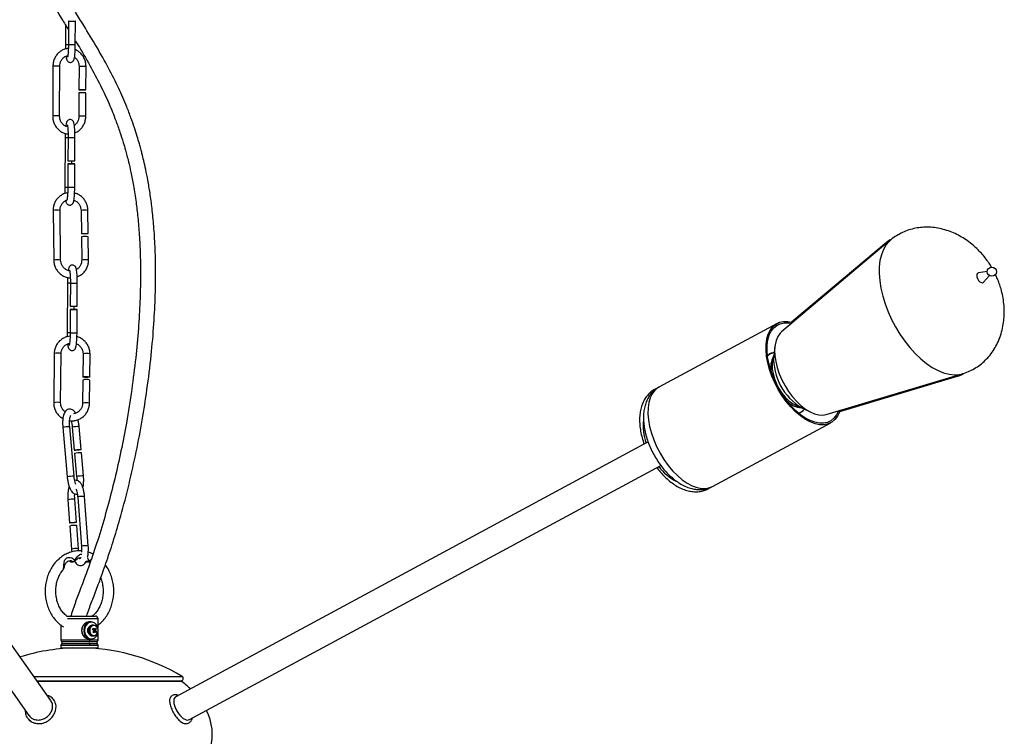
# Model space of a CAD drawing. Header units: millimetres. Extents: x 439 to 897, y 326 to 622.
# Tile 8 of 23: x 669 to 707, y 359 to 386. Entities that reach past the tile are written whole.
import ezdxf

# ---------------------------------------------------------------- set-up
doc = ezdxf.new("R2010")
doc.units = ezdxf.units.MM

msp = doc.modelspace()

# ---------------------------------------------------------------- linework, layer by layer
at = {"color": 7, "linetype": 'Continuous', "lineweight": 25}
for p, q in [((671.174, 386.183), (671.17, 385.457)), ((671.284, 386.327), (671.279, 385.451)), ((671.543, 386.326), (671.532, 386.326)), ((671.539, 385.449), (671.544, 386.326)), ((670.695, 384.633), (670.686, 382.763)), ((670.946, 382.762), (670.955, 384.632)), ((671.681, 384.621), (671.677, 383.748)), ((671.937, 383.746), (671.941, 384.62)), ((671.676, 383.628), (671.672, 382.751)), ((671.932, 382.75), (671.936, 383.626)), ((671.156, 381.953), (671.147, 380.083)), ((671.266, 381.947), (671.261, 381.074)), ((671.521, 381.073), (671.526, 381.946)), ((671.261, 380.954), (671.257, 380.077)), ((671.411, 380.954), (671.412, 381.073)), ((671.517, 380.076), (671.521, 380.953)), ((670.702, 379.2), (670.725, 377.332)), ((670.985, 377.335), (670.962, 379.203)), ((671.754, 379.201), (671.765, 378.328)), ((672.025, 378.332), (672.014, 379.204)), ((671.767, 378.209), (671.778, 377.333)), ((672.038, 377.336), (672.027, 378.212)), ((702.226, 378.078), (698.131, 374.633)), ((702.078, 377.998), (698.509, 374.996)), ((705.879, 376.9), (705.545, 376.847)), ((705.732, 376.499), (705.961, 376.75)), ((671.243, 376.474), (671.234, 374.605)), ((671.352, 376.468), (671.348, 375.595)), ((671.608, 375.594), (671.612, 376.467)), ((671.498, 375.475), (671.498, 375.594)), ((671.347, 375.475), (671.343, 374.598)), ((671.603, 374.597), (671.607, 375.474)), ((697.964, 374.947), (693.515, 372.547)), ((670.742, 373.81), (670.724, 371.955)), ((670.984, 371.953), (671.002, 373.807)), ((671.832, 373.799), (671.823, 372.933)), ((672.083, 372.93), (672.092, 373.796)), ((697.882, 374.102), (697.836, 373.732)), ((699.811, 371.519), (704.938, 373.05)), ((671.822, 372.814), (671.814, 371.944)), ((672.074, 371.942), (672.082, 372.811)), ((700.322, 371.636), (704.79, 372.97)), ((693.515, 372.547), (693.367, 372.467)), ((698.896, 371.767), (699.23, 371.603)), ((695.533, 368.807), (699.982, 371.207)), ((671.067, 371.035), (671.232, 369.173)), ((671.491, 369.196), (671.326, 371.058)), ((671.423, 371.043), (671.5, 370.173)), ((671.759, 370.196), (671.682, 371.066)), ((693.108, 370.482), (675.318, 360.884)), ((671.511, 370.054), (671.588, 369.181)), ((671.847, 369.204), (671.77, 370.077)), ((670.621, 360.744), (664.515, 369.367)), ((675.84, 360.03), (693.583, 369.601)), ((663.699, 368.79), (669.793, 360.183)), ((695.385, 368.727), (695.533, 368.807)), ((671.258, 368.304), (671.323, 367.435)), ((671.583, 367.455), (671.518, 368.323)), ((671.627, 368.409), (671.766, 366.549)), ((672.026, 366.569), (671.886, 368.428)), ((671.332, 367.316), (671.398, 366.444)), ((671.657, 366.464), (671.592, 367.335)), ((671.425, 365.982), (671.337, 365.982)), ((671.37, 365.974), (671.459, 365.974)), ((671.528, 366.002), (671.528, 366.002)), ((671.936, 365.969), (671.996, 365.969)), ((671.211, 363.925), (672.031, 363.925)), ((672.031, 363.925), (672.295, 363.925)), ((672.395, 363.467), (672.395, 363.825)), ((670.995, 363.587), (670.995, 363.037)), ((672.041, 363.483), (672.027, 363.483)), ((672.138, 363.708), (672.092, 363.708)), ((672.229, 363.583), (672.184, 363.583)), ((672.204, 363.416), (672.201, 363.419)), ((672.227, 363.396), (672.217, 363.404)), ((672.227, 363.396), (672.225, 363.393)), ((672.328, 363.447), (672.227, 363.396)), ((672.341, 363.345), (672.235, 363.38)), ((672.027, 363.283), (672.041, 363.283)), ((672.093, 363.058), (672.138, 363.058)), ((672.184, 363.183), (672.229, 363.183)), ((672.233, 363.29), (672.206, 363.325)), ((672.395, 363.037), (672.395, 363.299)), ((670.995, 362.813), (670.995, 362.725)), ((670.995, 362.725), (672.087, 362.725)), ((672.087, 362.725), (672.395, 362.725)), ((672.395, 362.725), (672.395, 362.813)), ((670.091, 361.492), (675.517, 361.492)), ((670.1, 361.479), (675.516, 361.479)), ((669.767, 360.061), (669.881, 359.952))]:
    msp.add_line(p, q, dxfattribs=at)
at = {"color": 8, "linetype": 'Continuous', "lineweight": 25}
for p, q in [((693.367, 372.467), (693.404, 372.486)), ((695.454, 368.771), (695.388, 368.729)), ((671.635, 368.413), (671.627, 368.409)), ((671.774, 366.553), (671.766, 366.549)), ((671.758, 366.118), (671.737, 366.119)), ((672.087, 363.825), (671.238, 363.825)), ((672.395, 363.825), (672.087, 363.825)), ((670.995, 363.037), (672.087, 363.037)), ((672.087, 363.037), (672.395, 363.037)), ((672.087, 362.813), (670.995, 362.813)), ((672.069, 362.962), (671.028, 362.962)), ((671.028, 362.887), (672.069, 362.887)), ((672.362, 362.962), (672.069, 362.962)), ((672.069, 362.887), (672.362, 362.887)), ((672.395, 362.813), (672.087, 362.813)), ((669.98, 361.65), (675.561, 361.65))]:
    msp.add_line(p, q, dxfattribs=at)
at = {"color": 7, "linetype": 'Continuous', "lineweight": 25, "flags": 128}
for points in [[(671.299, 386.327), (671.289, 386.327), (671.284, 386.327), (671.299, 386.327), (671.332, 386.326), (671.376, 386.326), (671.427, 386.326), (671.475, 386.325), (671.514, 386.325), (671.538, 386.326), (671.543, 386.326), (671.543, 386.326)], [(671.752, 383.745), (671.711, 383.746), (671.685, 383.747), (671.677, 383.748), (671.689, 383.748), (671.72, 383.749), (671.763, 383.749), (671.813, 383.749), (671.862, 383.749), (671.903, 383.748), (671.929, 383.747), (671.937, 383.746), (671.925, 383.745), (671.895, 383.745), (671.851, 383.745), (671.801, 383.745), (671.752, 383.745)], [(671.52, 380.953), (671.505, 380.953), (671.473, 380.953), (671.428, 380.954), (671.378, 380.954), (671.329, 380.954), (671.29, 380.954), (671.266, 380.954), (671.261, 380.954), (671.276, 380.954), (671.309, 380.953), (671.353, 380.953), (671.404, 380.953), (671.452, 380.952), (671.492, 380.952), (671.515, 380.952), (671.52, 380.953)], [(671.862, 378.324), (671.816, 378.325), (671.783, 378.326), (671.766, 378.328), (671.77, 378.33), (671.792, 378.332), (671.83, 378.334), (671.878, 378.335), (671.929, 378.336), (671.975, 378.336), (672.008, 378.334), (672.024, 378.332), (672.021, 378.33), (671.998, 378.328), (671.96, 378.326), (671.912, 378.325), (671.862, 378.324)], [(705.545, 376.847), (705.538, 376.846), (705.504, 376.821), (705.487, 376.773), (705.491, 376.707), (705.514, 376.636), (705.554, 376.568), (705.603, 376.515), (705.656, 376.485), (705.703, 376.481), (705.732, 376.499)], [(671.607, 375.474), (671.592, 375.474), (671.56, 375.474), (671.515, 375.475), (671.464, 375.475), (671.416, 375.475), (671.377, 375.475), (671.353, 375.475), (671.348, 375.475), (671.363, 375.475), (671.395, 375.474), (671.44, 375.474), (671.49, 375.474), (671.539, 375.473), (671.578, 375.473), (671.602, 375.474), (671.607, 375.474)], [(697.612, 373.466), (697.568, 373.711), (697.548, 373.946), (697.553, 374.166), (697.582, 374.368), (697.634, 374.547), (697.71, 374.701), (697.807, 374.828), (697.924, 374.924), (698.06, 374.989), (698.21, 375.021), (698.374, 375.02), (698.548, 374.986), (698.55, 374.985)], [(697.65, 373.455), (697.608, 373.694), (697.588, 373.922), (697.593, 374.136), (697.621, 374.331), (697.672, 374.506), (697.746, 374.656), (697.84, 374.778), (697.954, 374.872), (698.085, 374.935), (698.232, 374.966), (698.391, 374.965), (698.503, 374.946)], [(698.131, 374.633), (698.075, 374.578), (697.99, 374.457), (697.927, 374.31), (697.887, 374.138), (697.871, 373.945), (697.879, 373.736), (697.912, 373.514), (697.968, 373.285), (698.046, 373.052), (698.145, 372.821), (698.263, 372.596), (698.397, 372.382), (698.545, 372.183), (698.703, 372.003), (698.869, 371.846), (699.039, 371.715), (699.209, 371.613), (699.376, 371.542), (699.537, 371.503), (699.689, 371.497), (699.811, 371.519)], [(700.335, 371.676), (700.311, 371.607), (700.236, 371.453), (700.138, 371.327), (700.021, 371.23), (699.886, 371.165), (699.735, 371.133), (699.572, 371.134), (699.398, 371.169), (699.216, 371.236), (699.031, 371.334), (698.844, 371.463), (698.66, 371.619), (698.481, 371.8), (698.311, 372.002), (698.152, 372.224), (698.006, 372.459), (697.878, 372.706), (697.768, 372.959), (697.679, 373.213), (697.612, 373.466)], [(700.277, 371.658), (700.273, 371.649), (700.2, 371.499), (700.105, 371.376), (699.992, 371.282), (699.86, 371.219), (699.714, 371.188), (699.555, 371.189), (699.386, 371.223), (699.209, 371.288), (699.029, 371.384), (698.848, 371.508), (698.669, 371.66), (698.495, 371.836), (698.329, 372.033), (698.175, 372.248), (698.034, 372.477), (697.909, 372.716), (697.802, 372.962), (697.715, 373.209), (697.65, 373.455)], [(671.953, 372.915), (671.903, 372.916), (671.861, 372.92), (671.833, 372.926), (671.823, 372.933), (671.833, 372.939), (671.862, 372.944), (671.904, 372.947), (671.954, 372.948), (672.004, 372.946), (672.046, 372.942), (672.074, 372.937), (672.083, 372.93), (672.073, 372.924), (672.045, 372.919), (672.002, 372.915), (671.953, 372.915)], [(671.507, 370.173), (671.5, 370.174), (671.513, 370.176), (671.544, 370.179), (671.587, 370.184), (671.637, 370.188), (671.686, 370.192), (671.726, 370.195), (671.752, 370.197), (671.759, 370.196), (671.746, 370.194), (671.716, 370.19), (671.672, 370.186), (671.622, 370.181), (671.573, 370.177), (671.533, 370.174), (671.507, 370.173)], [(671.331, 367.439), (671.357, 367.444), (671.398, 367.45), (671.447, 367.454), (671.497, 367.457), (671.54, 367.459), (671.57, 367.458), (671.583, 367.455), (671.575, 367.451), (671.549, 367.445), (671.508, 367.44), (671.459, 367.435), (671.409, 367.432), (671.366, 367.431), (671.336, 367.432), (671.324, 367.435), (671.331, 367.439)], [(672.138, 363.058), (672.116, 363.059), (672.03, 363.085), (671.956, 363.143), (671.901, 363.228), (671.873, 363.329), (671.873, 363.436), (671.901, 363.537), (671.956, 363.622), (672.03, 363.68), (672.116, 363.706), (672.138, 363.708)], [(672.404, 363.383), (672.389, 363.49), (672.343, 363.585), (672.274, 363.655), (672.189, 363.693), (672.098, 363.693), (672.013, 363.655), (671.944, 363.585), (671.898, 363.49), (671.883, 363.383), (671.898, 363.275), (671.944, 363.18), (672.013, 363.11), (672.098, 363.072), (672.189, 363.072), (672.274, 363.11), (672.343, 363.18), (672.389, 363.275), (672.404, 363.383)], [(672.184, 363.583), (672.159, 363.58), (672.098, 363.554), (672.05, 363.501), (672.023, 363.43), (672.02, 363.352), (672.042, 363.279), (672.086, 363.221), (672.145, 363.188), (672.184, 363.183)], [(672.353, 363.516), (672.327, 363.544), (672.269, 363.577), (672.204, 363.58), (672.144, 363.554), (672.096, 363.501), (672.069, 363.43), (672.066, 363.352), (672.088, 363.279), (672.131, 363.221), (672.19, 363.188), (672.255, 363.185), (672.315, 363.212), (672.353, 363.249)], [(672.366, 363.269), (672.393, 363.337), (672.395, 363.412), (672.374, 363.483), (672.332, 363.538), (672.275, 363.57), (672.213, 363.573), (672.155, 363.547), (672.109, 363.497), (672.082, 363.428), (672.08, 363.353), (672.101, 363.283), (672.143, 363.227), (672.2, 363.195), (672.262, 363.192), (672.32, 363.218), (672.366, 363.269)]]:
    msp.add_lwpolyline(points, dxfattribs=at)
at = {"color": 8, "linetype": 'Continuous', "lineweight": 25, "flags": 128}
for points in [[(702.225, 378.077), (702.18, 378.036), (702.062, 377.897), (701.965, 377.73), (701.89, 377.536), (701.838, 377.319), (701.81, 377.081), (701.807, 376.824), (701.827, 376.553), (701.872, 376.271), (701.94, 375.98), (702.03, 375.686), (702.142, 375.39), (702.274, 375.099), (702.425, 374.813), (702.591, 374.539), (702.773, 374.278), (702.966, 374.035), (703.169, 373.812), (703.379, 373.611), (703.593, 373.437), (703.809, 373.29), (704.025, 373.173), (704.236, 373.087), (704.442, 373.033), (704.638, 373.012), (704.823, 373.024), (704.938, 373.05)], [(702.078, 377.998), (702.134, 378.041), (702.246, 378.108)], [(697.829, 373.651), (697.796, 373.548), (697.777, 373.397), (697.782, 373.229), (697.812, 373.049), (697.866, 372.862), (697.941, 372.674), (698.035, 372.492), (698.146, 372.322), (698.27, 372.168), (698.402, 372.036), (698.539, 371.93), (698.677, 371.853), (698.809, 371.809), (698.824, 371.806)], [(704.977, 373.052), (704.886, 373.005), (704.79, 372.97)], [(693.515, 372.547), (693.476, 372.524), (693.358, 372.428), (693.261, 372.301), (693.186, 372.147), (693.133, 371.968), (693.104, 371.766), (693.099, 371.546), (693.119, 371.311), (693.163, 371.066)], [(693.163, 371.066), (693.23, 370.813), (693.319, 370.559), (693.429, 370.306), (693.558, 370.059), (693.703, 369.824), (693.862, 369.602), (694.032, 369.4), (694.211, 369.219), (694.396, 369.063), (694.582, 368.934), (694.767, 368.836), (694.949, 368.769), (695.123, 368.734), (695.287, 368.733), (695.437, 368.765), (695.533, 368.807)], [(671.334, 365.981), (671.335, 365.981), (671.337, 365.982)]]:
    msp.add_lwpolyline(points, dxfattribs=at)
at = {"color": 7, "linetype": 'Continuous', "lineweight": 25}
msp.add_circle((706.052, 376.896), 0.173, dxfattribs=at)
at = {"color": 8, "linetype": 'Continuous', "lineweight": 25}
for centre, radius, start, end in [((671.274, 389.979), 4.523, 268.6852, 270.0723), ((671.453, 394.424), 8.975, 268.8894, 270.5493), ((670.812, 381.91), 2.725, 86.9909, 92.4594), ((671.798, 381.807), 2.817, 87.0764, 92.367), ((670.803, 380.047), 2.719, 86.983, 92.4646), ((671.789, 379.943), 2.811, 87.0721, 92.3741), ((671.26, 386.466), 4.513, 268.685, 270.0706), ((671.44, 390.916), 8.971, 268.889, 270.5496), ((671.251, 384.606), 4.523, 268.6852, 270.0723), ((671.43, 389.051), 8.975, 268.8894, 270.5493), ((670.845, 378.158), 1.052, 83.6248, 97.8173), ((671.897, 378.17), 1.041, 83.5432, 97.8976), ((670.868, 376.291), 1.051, 83.6144, 97.8227), ((671.921, 376.302), 1.041, 83.5457, 97.8931), ((671.346, 380.987), 4.513, 268.685, 270.0706), ((671.526, 385.437), 8.971, 268.889, 270.5496), ((671.337, 379.127), 4.523, 268.6852, 270.0723), ((671.517, 383.572), 8.975, 268.8894, 270.5493), ((670.868, 373.475), 0.358, 68.127, 110.7734), ((671.958, 373.452), 0.369, 68.8249, 110.0754), ((697.887, 373.473), 0.373, 94.6249, 139.0662), ((698.565, 373.305), 0.841, 150.2104, 192.5812), ((670.851, 371.62), 0.358, 68.1983, 110.743), ((671.94, 371.543), 0.42, 71.4214, 107.4434), ((698.927, 372.585), 0.815, 223.3738, 267.2157), ((698.709, 371.949), 0.371, 277.4613, 322.2287), ((694.887, 371.109), 1.969, 173.769, 199.7964), ((671.371, 369.078), 1.98, 91.2882, 98.8178), ((671.732, 369.028), 2.039, 91.3929, 98.7053), ((695.071, 370.728), 1.949, 216.74, 242.8261), ((671.535, 367.22), 1.976, 91.2796, 98.8238), ((671.896, 367.166), 2.039, 91.3933, 98.7047), ((671.431, 367.735), 0.594, 81.638, 106.9138), ((671.806, 367.686), 0.746, 83.7933, 103.2387), ((671.571, 365.872), 0.597, 81.7224, 106.8581), ((671.945, 365.827), 0.747, 83.7981, 103.2359), ((671.371, 366.045), 0.0707, 241.678, 269.8295), ((671.459, 366.045), 0.0707, 241.678, 269.8295), ((671.316, 365.816), 0.282, 41.2266, 44.6949), ((671.997, 366.043), 0.0742, 226.4666, 269.2478), ((671.982, 366.12), 0.126, 255.1708, 287.5653), ((671.973, 365.987), 0.0493, 342.6901, 15.5209), ((675.311, 360.886), 0.0781, 25.0666, 92.0186)]:
    msp.add_arc(centre, radius, start, end, dxfattribs=at)
at = {"color": 7, "linetype": 'Continuous', "lineweight": 25}
for centre, radius, start, end in [((671.793, 380.827), 2.803, 87.0668, 92.3834), ((671.435, 390.047), 8.975, 268.8894, 270.5493), ((671.91, 377.179), 1.04, 83.5373, 97.9048), ((671.522, 384.568), 8.975, 268.8894, 270.5493), ((700.006, 373.634), 2.172, 177.4122, 239.2783), ((671.949, 372.467), 0.369, 68.8249, 110.0754), ((671.819, 368.047), 2.031, 91.3826, 98.7234), ((671.505, 366.746), 0.596, 81.6796, 106.8896), ((671.37, 366.074), 0.1, 248.7705, 270), ((671.442, 366.082), 0.101, 260.7323, 318.0966), ((671.459, 366.074), 0.1, 270, 314.053), ((671.996, 366.069), 0.1, 270, 283.6413), ((672.295, 363.825), 0.1, 0, 90), ((672.096, 363.385), 0.329, 82.1843, 276.5761), ((672.185, 363.383), 0.187, 125.3215, 234.6785), ((665.778, 367.34), 7.513, 328.5582, 328.9035), ((671.696, 362.715), 0.86, 51.2486, 55.1046), ((672.194, 363.393), 0.0249, 65.5298, 91.6191), ((671.677, 363.754), 0.681, 320.3057, 325.3006), ((672.191, 363.388), 0.0305, 31.9883, 64.936), ((671.72, 362.754), 0.86, 51.2486, 55.1046), ((672.185, 363.384), 0.0378, 19.1828, 32.6693), ((672.288, 363.383), 0.0538, 176.4145, 198.0947), ((672.272, 363.396), 0.0317, 85.0579, 115.9826), ((671.87, 363.64), 0.457, 332.2461, 338.7667), ((672.09, 363.209), 0.337, 44.8157, 52.1086), ((671.902, 363.612), 0.457, 332.2461, 338.7667), ((672.256, 363.383), 0.0538, 356.4145, 18.0947), ((671.983, 363.047), 0.466, 39.7728, 45.5788), ((671.095, 363.037), 0.1, 180, 228.1897), ((671.944, 363.033), 0.144, 330.4124, 1.4283), ((674.263, 365.614), 3.085, 228.0646, 228.8597), ((671.709, 363.725), 0.681, 320.3057, 325.3006), ((672.272, 363.369), 0.0317, 265.0579, 295.9826), ((671.96, 363.008), 0.466, 39.7728, 45.5788), ((672.037, 363.503), 0.343, 324.9443, 332.5174), ((672.295, 363.037), 0.1, 311.8103, 0), ((671.702, 355.242), 7.487, 91.9685, 107.4356), ((671.095, 362.813), 0.1, 131.8103, 180), ((670.995, 362.925), 0.05, 311.8103, 48.1897), ((671.688, 355.242), 7.487, 58.8476, 88.0315), ((672.137, 362.925), 0.0774, 151.2207, 208.7793), ((671.944, 362.817), 0.144, 358.5717, 29.5876), ((672.395, 362.925), 0.05, 131.8103, 228.1897), ((672.295, 362.813), 0.1, 0, 48.1897), ((675.517, 361.577), 0.085, 270, 58.8476)]:
    msp.add_arc(centre, radius, start, end, dxfattribs=at)
for centre, major_axis, ratio, start_param, end_param in [((672.163, 363.386), (0.054, 0.0206), 0.43582, 6.189556, 6.824689), ((671.695, 359.48), (-5, 0), 0.62, 3.723411, 3.842669), ((671.695, 359.48), (-5, 0), 0.62, 2.514945, 3.434818)]:
    msp.add_ellipse(centre, major_axis=major_axis, ratio=ratio, start_param=start_param, end_param=end_param, dxfattribs=at)
for points, knots in [([(671.023, 403.091), (670.843, 402.617), (670.491, 401.687), (670.085, 400.578), (669.803, 399.771), (669.63, 399.253), (669.467, 398.746), (669.316, 398.25), (669.181, 397.774), (669.067, 397.341), (668.978, 396.98), (668.914, 396.697), (668.867, 396.484), (668.826, 396.28), (668.777, 396.032), (668.717, 395.689), (668.633, 395.132), (668.554, 394.376), (668.525, 393.437), (668.576, 392.451), (668.731, 391.429), (669.003, 390.399), (669.389, 389.368), (669.875, 388.359), (670.438, 387.37), (670.92, 386.595), (671.2, 386.14), (671.282, 386.007)], [0, 0, 0, 0, 0.084237, 0.165022, 0.196022, 0.226255, 0.255718, 0.284403, 0.312315, 0.337816, 0.358772, 0.374126, 0.385901, 0.39506, 0.408624, 0.427959, 0.452775, 0.502123, 0.554141, 0.608684, 0.665784, 0.72544, 0.78522, 0.848431, 0.911234, 0.973964, 1, 1, 1, 1]), ([(671.967, 363.925), (671.996, 364.015), (672.081, 364.274), (672.253, 364.714), (672.48, 365.316), (672.735, 366.027), (673, 366.841), (673.284, 367.802), (673.568, 368.897), (673.837, 370.102), (674.061, 371.289), (674.25, 372.502), (674.399, 373.712), (674.501, 374.899), (674.555, 375.979), (674.568, 376.951), (674.547, 377.817), (674.5, 378.582), (674.435, 379.25), (674.358, 379.826), (674.276, 380.316), (674.196, 380.726), (674.121, 381.063), (674.058, 381.319), (674.003, 381.529), (673.944, 381.741), (673.865, 382.008), (673.761, 382.334), (673.63, 382.706), (673.439, 383.202), (673.165, 383.829), (672.786, 384.585), (672.342, 385.373), (671.917, 386.07), (671.649, 386.5), (671.545, 386.666)], [0, 0, 0, 0, 0.012259, 0.035065, 0.060959, 0.094892, 0.1313, 0.169331, 0.221533, 0.273779, 0.324849, 0.373828, 0.428567, 0.478852, 0.524468, 0.565411, 0.601895, 0.634187, 0.662478, 0.686914, 0.707795, 0.725382, 0.739892, 0.751501, 0.758726, 0.767424, 0.779354, 0.793998, 0.81068, 0.829284, 0.861177, 0.897019, 0.936159, 0.975245, 1, 1, 1, 1]), ([(671.276, 385.299), (671.274, 385.299), (671.226, 385.301), (671.135, 385.276), (671.01, 385.222), (670.9, 385.137), (670.81, 385.029), (670.743, 384.902), (670.702, 384.768), (670.697, 384.676), (670.695, 384.633)], [0, 0, 0, 0, 0.007724, 0.150999, 0.294032, 0.437309, 0.581221, 0.725929, 0.871395, 1, 1, 1, 1]), ([(671.17, 385.457), (671.17, 385.433), (671.17, 385.373), (671.171, 385.315), (671.172, 385.28)], [0, 0, 0, 0, 0.390622, 1, 1, 1, 1]), ([(671.19, 385.015), (671.193, 384.991), (671.2, 384.933), (671.212, 384.886), (671.238, 384.835), (671.273, 384.8), (671.321, 384.778), (671.374, 384.776), (671.421, 384.793), (671.454, 384.82), (671.475, 384.85), (671.49, 384.882), (671.503, 384.927), (671.515, 384.993), (671.526, 385.093), (671.533, 385.209), (671.538, 385.332), (671.539, 385.413), (671.539, 385.449)], [0, 0, 0, 0, 0.078682, 0.184549, 0.230218, 0.267624, 0.306525, 0.346098, 0.383379, 0.415559, 0.44758, 0.486476, 0.544923, 0.644742, 0.73594, 0.831771, 0.925377, 1, 1, 1, 1]), ([(671.279, 385.451), (671.279, 385.428), (671.279, 385.363), (671.275, 385.258), (671.269, 385.146), (671.26, 385.058), (671.252, 385.002), (671.246, 384.974), (671.246, 384.974), (671.246, 384.974)], [0, 0, 0, 0, 0.098458, 0.286658, 0.474301, 0.659597, 0.818603, 0.947018, 1, 1, 1, 1]), ([(671.54, 385.589), (671.571, 385.54), (671.759, 385.236), (672.082, 384.68), (672.478, 383.939), (672.803, 383.246), (673.042, 382.656), (673.215, 382.17), (673.335, 381.796), (673.42, 381.501), (673.485, 381.259), (673.554, 380.984), (673.639, 380.609), (673.737, 380.101), (673.825, 379.534), (673.897, 378.915), (673.952, 378.257), (673.987, 377.511), (673.997, 376.673), (673.976, 375.745), (673.916, 374.728), (673.815, 373.623), (673.665, 372.435), (673.478, 371.266), (673.262, 370.142), (673.026, 369.088), (672.76, 368.044), (672.466, 367.038), (672.182, 366.171), (671.922, 365.45), (671.703, 364.874), (671.531, 364.418), (671.421, 364.109), (671.384, 363.969), (671.372, 363.925)], [0, 0, 0, 0, 0.007683, 0.047508, 0.085465, 0.119455, 0.149407, 0.170303, 0.188248, 0.201882, 0.211165, 0.221764, 0.239689, 0.26254, 0.290811, 0.316418, 0.345776, 0.378945, 0.416171, 0.457688, 0.502794, 0.552137, 0.605485, 0.662247, 0.709483, 0.757592, 0.805644, 0.85256, 0.897098, 0.927487, 0.9554, 0.980467, 0.993882, 1, 1, 1, 1]), ([(671.941, 384.62), (671.94, 384.647), (671.938, 384.724), (671.911, 384.848), (671.852, 384.982), (671.768, 385.1), (671.66, 385.192), (671.58, 385.245), (671.535, 385.258), (671.535, 385.258)], [0, 0, 0, 0, 0.101673, 0.280973, 0.460704, 0.640369, 0.819593, 0.997967, 1, 1, 1, 1]), ([(670.955, 384.632), (670.955, 384.65), (670.958, 384.705), (670.981, 384.796), (671.032, 384.892), (671.104, 384.968), (671.181, 385.018), (671.234, 385.028), (671.256, 385.033)], [0, 0, 0, 0, 0.091435, 0.283434, 0.475732, 0.668726, 0.863741, 1, 1, 1, 1]), ([(671.51, 384.973), (671.528, 384.959), (671.575, 384.925), (671.631, 384.843), (671.674, 384.736), (671.679, 384.659), (671.681, 384.621)], [0, 0, 0, 0, 0.182617, 0.457096, 0.727896, 1, 1, 1, 1]), ([(670.686, 382.763), (670.686, 382.736), (670.689, 382.659), (670.716, 382.535), (670.775, 382.401), (670.86, 382.283), (670.966, 382.188), (671.089, 382.122), (671.191, 382.088), (671.25, 382.087), (671.264, 382.087)], [0, 0, 0, 0, 0.082691, 0.228518, 0.374694, 0.520817, 0.666581, 0.811654, 0.955798, 1, 1, 1, 1]), ([(671.249, 382.349), (671.246, 382.349), (671.211, 382.351), (671.145, 382.384), (671.06, 382.449), (670.996, 382.54), (670.953, 382.647), (670.948, 382.724), (670.946, 382.762)], [0, 0, 0, 0, 0.014264, 0.216663, 0.416273, 0.61229, 0.80568, 1, 1, 1, 1]), ([(671.672, 382.751), (671.672, 382.733), (671.669, 382.678), (671.647, 382.587), (671.595, 382.492), (671.544, 382.431), (671.509, 382.411), (671.503, 382.407)], [0, 0, 0, 0, 0.128725, 0.399028, 0.669751, 0.941455, 1, 1, 1, 1]), ([(671.523, 382.125), (671.554, 382.138), (671.627, 382.167), (671.726, 382.247), (671.817, 382.354), (671.884, 382.481), (671.925, 382.615), (671.93, 382.707), (671.932, 382.75)], [0, 0, 0, 0, 0.129441, 0.306122, 0.483586, 0.662032, 0.841412, 1, 1, 1, 1]), ([(671.526, 381.946), (671.526, 381.969), (671.526, 382.038), (671.523, 382.149), (671.518, 382.27), (671.509, 382.376), (671.496, 382.464), (671.484, 382.517), (671.457, 382.568), (671.422, 382.603), (671.375, 382.625), (671.321, 382.626), (671.275, 382.609), (671.242, 382.582), (671.221, 382.553), (671.206, 382.521), (671.193, 382.476), (671.184, 382.429), (671.179, 382.384), (671.178, 382.375)], [0, 0, 0, 0, 0.0475281, 0.1385273, 0.2299741, 0.3223096, 0.4170256, 0.5210429, 0.5659144, 0.6026668, 0.6408887, 0.6797703, 0.7164002, 0.7480179, 0.7794792, 0.8176959, 0.8751218, 0.9731969, 1, 1, 1, 1]), ([(671.236, 382.43), (671.236, 382.43), (671.236, 382.431), (671.241, 382.412), (671.247, 382.37), (671.255, 382.298), (671.261, 382.2), (671.265, 382.085), (671.266, 381.997), (671.266, 381.952), (671.266, 381.947)], [0, 0, 0, 0, 0.037724, 0.139873, 0.277235, 0.440499, 0.618034, 0.80174, 0.979015, 1, 1, 1, 1]), ([(671.16, 382.106), (671.159, 382.091), (671.157, 382.042), (671.156, 381.99), (671.156, 381.953)], [0, 0, 0, 0, 0.305495, 1, 1, 1, 1]), ([(671.147, 380.083), (671.147, 380.06), (671.147, 379.992), (671.148, 379.909), (671.151, 379.856), (671.152, 379.843)], [0, 0, 0, 0, 0.282041, 0.822048, 1, 1, 1, 1]), ([(671.178, 379.567), (671.183, 379.544), (671.19, 379.51), (671.215, 379.462), (671.25, 379.426), (671.298, 379.405), (671.352, 379.403), (671.398, 379.42), (671.431, 379.447), (671.452, 379.477), (671.467, 379.509), (671.48, 379.553), (671.492, 379.62), (671.503, 379.72), (671.51, 379.836), (671.515, 379.959), (671.516, 380.04), (671.517, 380.076)], [0, 0, 0, 0, 0.1074647, 0.1574512, 0.198393, 0.2409717, 0.2842854, 0.3250908, 0.3603126, 0.3953602, 0.4379332, 0.5019051, 0.6111597, 0.7109789, 0.8158687, 0.9183235, 1, 1, 1, 1]), ([(671.257, 380.077), (671.256, 380.055), (671.256, 379.99), (671.252, 379.885), (671.246, 379.773), (671.237, 379.685), (671.229, 379.628), (671.223, 379.601), (671.223, 379.601), (671.223, 379.601)], [0, 0, 0, 0, 0.098458, 0.286658, 0.474301, 0.659597, 0.818603, 0.947018, 1, 1, 1, 1]), ([(671.251, 379.865), (671.22, 379.86), (671.143, 379.848), (671.028, 379.794), (670.912, 379.709), (670.818, 379.6), (670.749, 379.472), (670.708, 379.337), (670.704, 379.244), (670.702, 379.2)], [0, 0, 0, 0, 0.099117, 0.251448, 0.403734, 0.556133, 0.708765, 0.861697, 1, 1, 1, 1]), ([(672.014, 379.204), (672.013, 379.232), (672.009, 379.309), (671.978, 379.432), (671.914, 379.565), (671.824, 379.681), (671.711, 379.772), (671.604, 379.832), (671.534, 379.847), (671.511, 379.853)], [0, 0, 0, 0, 0.094705, 0.259089, 0.423787, 0.588489, 0.753067, 0.917401, 1, 1, 1, 1]), ([(670.962, 379.203), (670.962, 379.221), (670.963, 379.276), (670.987, 379.367), (671.041, 379.466), (671.12, 379.542), (671.186, 379.586), (671.226, 379.594), (671.23, 379.595)], [0, 0, 0, 0, 0.100836, 0.318063, 0.535999, 0.754795, 0.97492, 1, 1, 1, 1]), ([(671.485, 379.589), (671.502, 379.583), (671.555, 379.565), (671.63, 379.505), (671.7, 379.416), (671.745, 379.311), (671.751, 379.237), (671.754, 379.201)], [0, 0, 0, 0, 0.114588, 0.341102, 0.566258, 0.79023, 1, 1, 1, 1]), ([(706.038, 377.066), (706.009, 377.115), (705.958, 377.204), (705.855, 377.348), (705.733, 377.505), (705.574, 377.681), (705.394, 377.855), (705.191, 378.02), (704.969, 378.171), (704.731, 378.303), (704.48, 378.412), (704.222, 378.495), (703.958, 378.55), (703.693, 378.575), (703.431, 378.57), (703.173, 378.536), (702.924, 378.471), (702.685, 378.377), (702.461, 378.253), (702.307, 378.15), (702.234, 378.083), (702.225, 378.074)], [0, 0, 0, 0, 0.037482, 0.067171, 0.116527, 0.168157, 0.223692, 0.281625, 0.341129, 0.401481, 0.462113, 0.522603, 0.582674, 0.642179, 0.701086, 0.759462, 0.817453, 0.875266, 0.933156, 0.991407, 1, 1, 1, 1]), ([(702.218, 378.101), (702.179, 378.076), (702.129, 378.043), (702.085, 378.002), (702.076, 377.993)], [0, 0, 0, 0, 0.777951, 1, 1, 1, 1]), ([(670.725, 377.332), (670.727, 377.304), (670.73, 377.227), (670.761, 377.104), (670.825, 376.972), (670.916, 376.856), (671.028, 376.763), (671.157, 376.698), (671.267, 376.665), (671.332, 376.665), (671.349, 376.665)], [0, 0, 0, 0, 0.083051, 0.227206, 0.371636, 0.51607, 0.660395, 0.804506, 0.948329, 1, 1, 1, 1]), ([(671.327, 376.927), (671.32, 376.927), (671.277, 376.93), (671.201, 376.964), (671.109, 377.03), (671.039, 377.121), (670.994, 377.226), (670.988, 377.3), (670.985, 377.335)], [0, 0, 0, 0, 0.037847, 0.234598, 0.430409, 0.625047, 0.818663, 1, 1, 1, 1]), ([(671.612, 376.467), (671.612, 376.491), (671.612, 376.559), (671.61, 376.67), (671.604, 376.791), (671.595, 376.897), (671.582, 376.985), (671.571, 377.038), (671.544, 377.089), (671.509, 377.124), (671.461, 377.146), (671.408, 377.147), (671.361, 377.13), (671.329, 377.103), (671.307, 377.074), (671.292, 377.041), (671.281, 377.003), (671.274, 376.964), (671.271, 376.942)], [0, 0, 0, 0, 0.049932, 0.145534, 0.241606, 0.338612, 0.438119, 0.547398, 0.594539, 0.63315, 0.673305, 0.714154, 0.752636, 0.785853, 0.818906, 0.859056, 0.919386, 1, 1, 1, 1]), ([(671.778, 377.333), (671.777, 377.315), (671.776, 377.26), (671.753, 377.169), (671.698, 377.072), (671.638, 377.006), (671.594, 376.984), (671.583, 376.978)], [0, 0, 0, 0, 0.120867, 0.381244, 0.642472, 0.90473, 1, 1, 1, 1]), ([(671.608, 376.702), (671.642, 376.715), (671.721, 376.746), (671.827, 376.828), (671.922, 376.936), (671.991, 377.064), (672.032, 377.2), (672.036, 377.292), (672.038, 377.336)], [0, 0, 0, 0, 0.13716, 0.312697, 0.488363, 0.6643, 0.840582, 1, 1, 1, 1]), ([(671.322, 376.951), (671.322, 376.951), (671.322, 376.952), (671.327, 376.933), (671.334, 376.891), (671.341, 376.819), (671.348, 376.721), (671.352, 376.606), (671.352, 376.518), (671.352, 376.473), (671.352, 376.468)], [0, 0, 0, 0, 0.037724, 0.139873, 0.277235, 0.440499, 0.618034, 0.80174, 0.979015, 1, 1, 1, 1]), ([(704.936, 373.052), (704.953, 373.056), (705.053, 373.081), (705.228, 373.156), (705.454, 373.277), (705.664, 373.428), (705.856, 373.605), (706.029, 373.808), (706.179, 374.035), (706.305, 374.285), (706.406, 374.556), (706.474, 374.838), (706.513, 375.122), (706.524, 375.405), (706.508, 375.691), (706.466, 375.972), (706.406, 376.227), (706.336, 376.445), (706.267, 376.628), (706.212, 376.738), (706.186, 376.791)], [0, 0, 0, 0, 0.012111, 0.069938, 0.127842, 0.186107, 0.244943, 0.304667, 0.365606, 0.428099, 0.492514, 0.559284, 0.620929, 0.683575, 0.746889, 0.81011, 0.871038, 0.919519, 0.960648, 1, 1, 1, 1]), ([(671.248, 376.679), (671.247, 376.647), (671.244, 376.581), (671.243, 376.511), (671.243, 376.474)], [0, 0, 0, 0, 0.484872, 1, 1, 1, 1]), ([(671.234, 374.605), (671.234, 374.581), (671.233, 374.528), (671.235, 374.477), (671.235, 374.448)], [0, 0, 0, 0, 0.441762, 1, 1, 1, 1]), ([(671.251, 374.176), (671.255, 374.147), (671.263, 374.085), (671.275, 374.034), (671.302, 373.983), (671.337, 373.948), (671.385, 373.926), (671.438, 373.924), (671.484, 373.941), (671.517, 373.968), (671.539, 373.998), (671.553, 374.03), (671.566, 374.074), (671.578, 374.141), (671.589, 374.241), (671.597, 374.357), (671.602, 374.48), (671.603, 374.561), (671.603, 374.597)], [0, 0, 0, 0, 0.091589, 0.195973, 0.241002, 0.277884, 0.31624, 0.355259, 0.392018, 0.423747, 0.455319, 0.49367, 0.551298, 0.649719, 0.73964, 0.834128, 0.926423, 1, 1, 1, 1]), ([(671.343, 374.598), (671.343, 374.576), (671.342, 374.511), (671.339, 374.406), (671.333, 374.294), (671.324, 374.206), (671.316, 374.149), (671.309, 374.122), (671.309, 374.122), (671.309, 374.122)], [0, 0, 0, 0, 0.098458, 0.286658, 0.474301, 0.659597, 0.818603, 0.947018, 1, 1, 1, 1]), ([(671.34, 374.466), (671.303, 374.461), (671.218, 374.45), (671.093, 374.397), (670.972, 374.314), (670.871, 374.207), (670.797, 374.081), (670.751, 373.946), (670.745, 373.854), (670.742, 373.81)], [0, 0, 0, 0, 0.114282, 0.264242, 0.41418, 0.564071, 0.713896, 0.863648, 1, 1, 1, 1]), ([(671.002, 373.807), (671.002, 373.824), (671.005, 373.879), (671.032, 373.969), (671.092, 374.067), (671.177, 374.144), (671.258, 374.189), (671.309, 374.197), (671.323, 374.199)], [0, 0, 0, 0, 0.094541, 0.302244, 0.510421, 0.718402, 0.926093, 1, 1, 1, 1]), ([(671.581, 374.176), (671.593, 374.172), (671.641, 374.156), (671.711, 374.098), (671.781, 374.009), (671.825, 373.905), (671.829, 373.833), (671.832, 373.799)], [0, 0, 0, 0, 0.0757633, 0.3116149, 0.5476747, 0.7840622, 1, 1, 1, 1]), ([(672.092, 373.796), (672.091, 373.824), (672.089, 373.901), (672.059, 374.023), (671.997, 374.155), (671.907, 374.271), (671.794, 374.364), (671.689, 374.423), (671.621, 374.439), (671.6, 374.444)], [0, 0, 0, 0, 0.09661, 0.2625, 0.428592, 0.594713, 0.760892, 0.927148, 1, 1, 1, 1]), ([(697.849, 373.841), (697.822, 373.838), (697.755, 373.831), (697.676, 373.798), (697.633, 373.76), (697.62, 373.749)], [0, 0, 0, 0, 0.31778, 0.797708, 1, 1, 1, 1]), ([(704.785, 372.971), (704.803, 372.976), (704.867, 372.991), (704.926, 373.018), (704.968, 373.036)], [0, 0, 0, 0, 0.288504, 1, 1, 1, 1]), ([(693.367, 372.467), (693.365, 372.466), (693.31, 372.442), (693.214, 372.369), (693.087, 372.25), (692.983, 372.107), (692.899, 371.946), (692.837, 371.766), (692.798, 371.567), (692.782, 371.352), (692.79, 371.123), (692.822, 370.885), (692.88, 370.644), (692.927, 370.481), (692.96, 370.402), (692.96, 370.401)], [0, 0, 0, 0, 0.0026009, 0.0850993, 0.166748, 0.2489777, 0.3333438, 0.421105, 0.5128861, 0.6083009, 0.7060193, 0.804392, 0.9023631, 0.9997248, 1, 1, 1, 1]), ([(693.52, 372.546), (693.493, 372.532), (693.414, 372.492), (693.301, 372.397), (693.184, 372.266), (693.09, 372.115), (693.016, 371.945), (692.964, 371.756), (692.935, 371.549), (692.931, 371.327), (692.949, 371.098), (692.98, 370.941), (692.995, 370.866)], [0, 0, 0, 0, 0.050628, 0.147547, 0.244106, 0.342232, 0.443635, 0.549517, 0.660101, 0.774348, 0.890442, 1, 1, 1, 1]), ([(670.724, 371.955), (670.725, 371.927), (670.727, 371.851), (670.756, 371.728), (670.818, 371.596), (670.909, 371.481), (670.996, 371.403), (671.057, 371.374), (671.073, 371.366)], [0, 0, 0, 0, 0.117315, 0.318757, 0.520446, 0.722169, 0.923963, 1, 1, 1, 1]), ([(671.155, 371.621), (671.139, 371.632), (671.091, 371.665), (671.035, 371.744), (670.991, 371.846), (670.986, 371.918), (670.984, 371.953)], [0, 0, 0, 0, 0.149685, 0.441273, 0.733267, 1, 1, 1, 1]), ([(671.325, 371.285), (671.364, 371.281), (671.451, 371.274), (671.586, 371.3), (671.723, 371.354), (671.844, 371.437), (671.944, 371.544), (672.019, 371.67), (672.064, 371.805), (672.071, 371.898), (672.074, 371.942)], [0, 0, 0, 0, 0.102634, 0.232561, 0.362495, 0.492411, 0.622285, 0.752102, 0.881857, 1, 1, 1, 1]), ([(671.814, 371.944), (671.813, 371.927), (671.81, 371.872), (671.784, 371.782), (671.724, 371.684), (671.638, 371.608), (671.548, 371.559), (671.487, 371.55), (671.464, 371.547)], [0, 0, 0, 0, 0.08977, 0.286991, 0.484662, 0.682147, 0.879356, 1, 1, 1, 1]), ([(671.545, 371.566), (671.536, 371.582), (671.513, 371.626), (671.465, 371.674), (671.399, 371.715), (671.322, 371.729), (671.246, 371.71), (671.186, 371.666), (671.141, 371.607), (671.104, 371.527), (671.077, 371.421), (671.062, 371.291), (671.059, 371.16), (671.065, 371.073), (671.067, 371.035)], [0, 0, 0, 0, 0.051621, 0.142866, 0.21747, 0.28847, 0.364842, 0.435188, 0.509612, 0.599174, 0.70698, 0.813874, 0.916929, 1, 1, 1, 1]), ([(698.777, 371.574), (698.795, 371.578), (698.85, 371.591), (698.927, 371.64), (698.974, 371.694), (698.996, 371.718)], [0, 0, 0, 0, 0.197448, 0.643106, 1, 1, 1, 1]), ([(671.326, 371.058), (671.325, 371.079), (671.32, 371.14), (671.32, 371.238), (671.328, 371.342), (671.345, 371.419), (671.36, 371.464), (671.373, 371.48), (671.37, 371.478), (671.369, 371.477)], [0, 0, 0, 0, 0.102428, 0.298492, 0.492328, 0.680372, 0.836298, 0.977843, 1, 1, 1, 1]), ([(671.381, 371.282), (671.386, 371.262), (671.401, 371.209), (671.415, 371.125), (671.421, 371.065), (671.423, 371.043)], [0, 0, 0, 0, 0.277834, 0.745781, 1, 1, 1, 1]), ([(671.682, 371.066), (671.68, 371.091), (671.672, 371.162), (671.658, 371.251), (671.642, 371.309), (671.638, 371.326)], [0, 0, 0, 0, 0.272667, 0.793199, 1, 1, 1, 1]), ([(692.995, 370.866), (693.005, 370.823), (693.035, 370.699), (693.1, 370.495), (693.195, 370.257), (693.309, 370.026), (693.44, 369.803), (693.586, 369.592), (693.745, 369.396), (693.917, 369.217), (694.1, 369.057), (694.293, 368.921), (694.495, 368.812), (694.695, 368.737), (694.886, 368.695), (695.066, 368.683), (695.244, 368.701), (695.401, 368.741), (695.493, 368.79), (695.53, 368.809)], [0, 0, 0, 0, 0.03429, 0.097841, 0.161043, 0.224046, 0.287028, 0.350144, 0.413562, 0.477487, 0.542116, 0.607588, 0.673845, 0.740121, 0.797256, 0.851942, 0.90466, 0.961487, 1, 1, 1, 1]), ([(693.435, 369.522), (693.439, 369.516), (693.492, 369.439), (693.607, 369.306), (693.778, 369.127), (693.962, 368.969), (694.156, 368.835), (694.358, 368.727), (694.558, 368.654), (694.725, 368.618), (694.821, 368.611), (694.856, 368.609)], [0, 0, 0, 0, 0.011284, 0.142291, 0.274366, 0.407918, 0.543218, 0.680109, 0.816893, 0.934549, 1, 1, 1, 1]), ([(671.232, 369.173), (671.234, 369.148), (671.242, 369.077), (671.262, 368.961), (671.295, 368.833), (671.339, 368.718), (671.39, 368.629), (671.449, 368.564), (671.515, 368.526), (671.575, 368.51), (671.606, 368.519), (671.613, 368.521)], [0, 0, 0, 0, 0.072639, 0.21131, 0.35126, 0.494182, 0.64384, 0.76917, 0.871643, 0.969165, 1, 1, 1, 1]), ([(671.556, 368.885), (671.552, 368.896), (671.537, 368.933), (671.516, 369.017), (671.499, 369.113), (671.493, 369.174), (671.491, 369.196)], [0, 0, 0, 0, 0.138451, 0.469839, 0.813371, 1, 1, 1, 1]), ([(671.886, 368.428), (671.884, 368.453), (671.878, 368.524), (671.859, 368.639), (671.826, 368.763), (671.78, 368.873), (671.726, 368.956), (671.661, 369.012), (671.589, 369.043), (671.539, 369.039), (671.514, 369.037)], [0, 0, 0, 0, 0.075705, 0.220436, 0.367164, 0.518327, 0.679024, 0.794482, 0.899469, 1, 1, 1, 1]), ([(671.588, 369.181), (671.59, 369.16), (671.594, 369.11), (671.593, 369.062), (671.593, 369.035)], [0, 0, 0, 0, 0.42059, 1, 1, 1, 1]), ([(671.821, 368.767), (671.826, 368.785), (671.841, 368.839), (671.852, 368.948), (671.856, 369.079), (671.85, 369.165), (671.847, 369.204)], [0, 0, 0, 0, 0.150541, 0.460423, 0.759177, 1, 1, 1, 1]), ([(671.307, 368.809), (671.306, 368.806), (671.29, 368.769), (671.272, 368.68), (671.255, 368.546), (671.252, 368.417), (671.256, 368.337), (671.258, 368.304)], [0, 0, 0, 0, 0.023975, 0.298393, 0.562826, 0.821068, 1, 1, 1, 1]), ([(671.562, 368.718), (671.57, 368.698), (671.587, 368.653), (671.609, 368.558), (671.622, 368.473), (671.626, 368.421), (671.627, 368.409)], [0, 0, 0, 0, 0.263441, 0.573226, 0.896042, 1, 1, 1, 1]), ([(694.856, 368.609), (694.898, 368.608), (695.004, 368.608), (695.168, 368.638), (695.305, 368.681), (695.372, 368.723), (695.388, 368.733)], [0, 0, 0, 0, 0.229416, 0.570472, 0.899469, 1, 1, 1, 1]), ([(671.518, 368.323), (671.516, 368.344), (671.513, 368.405), (671.512, 368.476), (671.517, 368.52), (671.518, 368.528)], [0, 0, 0, 0, 0.3002, 0.876402, 1, 1, 1, 1]), ([(671.769, 366.377), (671.758, 366.379), (671.686, 366.388), (671.55, 366.376), (671.366, 366.338), (671.19, 366.267), (671.024, 366.168), (670.872, 366.041), (670.737, 365.891), (670.621, 365.718), (670.528, 365.528), (670.459, 365.323), (670.415, 365.108), (670.399, 364.888), (670.409, 364.668), (670.447, 364.451), (670.51, 364.243), (670.599, 364.047), (670.712, 363.868), (670.846, 363.711), (670.974, 363.594), (671.062, 363.542), (671.094, 363.523)], [0, 0, 0, 0, 0.00881, 0.06116, 0.11341, 0.16569, 0.218152, 0.27089, 0.323933, 0.377255, 0.430799, 0.484502, 0.538313, 0.592199, 0.646143, 0.700133, 0.75416, 0.808206, 0.86223, 0.916172, 0.969944, 1, 1, 1, 1]), ([(671.398, 366.444), (671.399, 366.419), (671.402, 366.384), (671.408, 366.351), (671.41, 366.342)], [0, 0, 0, 0, 0.705811, 1, 1, 1, 1]), ([(671.667, 366.378), (671.665, 366.394), (671.66, 366.422), (671.658, 366.451), (671.657, 366.464)], [0, 0, 0, 0, 0.572737, 1, 1, 1, 1]), ([(671.766, 366.549), (671.768, 366.528), (671.771, 366.468), (671.772, 366.394), (671.767, 366.348), (671.766, 366.338)], [0, 0, 0, 0, 0.290445, 0.847924, 1, 1, 1, 1]), ([(672.002, 366.16), (672.005, 366.171), (672.018, 366.222), (672.028, 366.328), (672.032, 366.455), (672.028, 366.536), (672.026, 366.569)], [0, 0, 0, 0, 0.102137, 0.440538, 0.771017, 1, 1, 1, 1]), ([(672.203, 366.255), (672.172, 366.273), (672.115, 366.304), (672.053, 366.32), (672.026, 366.327)], [0, 0, 0, 0, 0.560911, 1, 1, 1, 1]), ([(671.073, 365.665), (671.076, 365.668), (671.089, 365.682), (671.106, 365.719), (671.126, 365.777), (671.147, 365.844), (671.173, 365.906), (671.209, 365.957), (671.26, 365.993), (671.316, 366.008), (671.342, 366.006), (671.345, 366.005)], [0, 0, 0, 0, 0.021835, 0.114686, 0.235286, 0.366121, 0.496309, 0.638605, 0.794802, 0.974883, 1, 1, 1, 1]), ([(671.517, 365.988), (671.533, 365.961), (671.563, 365.911), (671.624, 365.86), (671.695, 365.831), (671.774, 365.831), (671.844, 365.86), (671.899, 365.911), (671.932, 365.954), (671.945, 365.986), (671.947, 365.991)], [0, 0, 0, 0, 0.162924, 0.30631, 0.436693, 0.564918, 0.696079, 0.82519, 0.971504, 1, 1, 1, 1]), ([(671.528, 366.002), (671.54, 366.013), (671.566, 366.039), (671.607, 366.076), (671.653, 366.106), (671.694, 366.123), (671.726, 366.121), (671.737, 366.12)], [0, 0, 0, 0, 0.153172, 0.347639, 0.576207, 0.844825, 1, 1, 1, 1]), ([(671.682, 366.113), (671.694, 366.112), (671.708, 366.11), (671.722, 366.1), (671.723, 366.099)], [0, 0, 0, 0, 0.925225, 1, 1, 1, 1]), ([(671.721, 366.12), (671.721, 366.118), (671.714, 366.099), (671.702, 366.084), (671.702, 366.084), (671.702, 366.084)], [0, 0, 0, 0, 0.068527, 0.642986, 1, 1, 1, 1]), ([(672.1, 365.98), (672.088, 365.981), (672.063, 365.983), (672.034, 365.976), (672.018, 365.973)], [0, 0, 0, 0, 0.460303, 1, 1, 1, 1]), ([(672.022, 365.976), (672.033, 365.974), (672.058, 365.968), (672.082, 365.948), (672.095, 365.938)], [0, 0, 0, 0, 0.461762, 1, 1, 1, 1]), ([(671.216, 363.925), (671.191, 363.945), (671.124, 363.998), (671.03, 364.113), (670.939, 364.262), (670.869, 364.429), (670.823, 364.607), (670.801, 364.793), (670.804, 364.98), (670.832, 365.164), (670.884, 365.339), (670.959, 365.499), (671.024, 365.608), (671.068, 365.655), (671.075, 365.662)], [0, 0, 0, 0, 0.057341, 0.151411, 0.244696, 0.337514, 0.430071, 0.522477, 0.614776, 0.706981, 0.799099, 0.891159, 0.983238, 1, 1, 1, 1]), ([(672.395, 363.588), (672.402, 363.593), (672.463, 363.633), (672.565, 363.735), (672.695, 363.891), (672.803, 364.071), (672.888, 364.267), (672.949, 364.475), (672.981, 364.676), (672.989, 364.846), (672.983, 365.017), (672.959, 365.203), (672.904, 365.415), (672.822, 365.614), (672.743, 365.763), (672.685, 365.836), (672.67, 365.855)], [0, 0, 0, 0, 0.0110527, 0.0943657, 0.178154, 0.2623545, 0.3468704, 0.4316075, 0.5164946, 0.5824455, 0.6289704, 0.7140199, 0.7991854, 0.884392, 0.9695909, 1, 1, 1, 1]), ([(672.491, 365.356), (672.503, 365.329), (672.537, 365.247), (672.57, 365.096), (672.586, 364.957), (672.587, 364.879), (672.587, 364.863)], [0, 0, 0, 0, 0.17893, 0.544041, 0.908589, 1, 1, 1, 1]), ([(672.587, 364.863), (672.586, 364.832), (672.584, 364.739), (672.563, 364.585), (672.514, 364.408), (672.442, 364.245), (672.35, 364.1), (672.259, 363.991), (672.196, 363.942), (672.173, 363.925)], [0, 0, 0, 0, 0.083104, 0.248479, 0.413842, 0.579091, 0.74435, 0.909892, 1, 1, 1, 1]), ([(672.092, 363.704), (672.082, 363.705), (672.041, 363.709), (671.961, 363.677), (671.873, 363.614), (671.807, 363.525), (671.782, 363.449), (671.774, 363.368), (671.787, 363.283), (671.843, 363.185), (671.922, 363.112), (672.009, 363.066), (672.065, 363.061), (672.093, 363.058)], [0, 0, 0, 0, 0.036589, 0.146568, 0.256755, 0.359272, 0.462021, 0.486561, 0.593059, 0.704901, 0.809344, 0.906231, 1, 1, 1, 1]), ([(672.188, 363.417), (672.195, 363.418), (672.215, 363.42), (672.239, 363.423), (672.255, 363.424), (672.258, 363.425)], [0, 0, 0, 0, 0.290537, 0.88255, 1, 1, 1, 1]), ([(672.275, 363.428), (672.271, 363.427), (672.252, 363.425), (672.224, 363.422), (672.2, 363.419), (672.193, 363.418)], [0, 0, 0, 0, 0.119858, 0.724008, 1, 1, 1, 1]), ([(672.223, 363.39), (672.231, 363.391), (672.256, 363.394), (672.284, 363.397), (672.303, 363.399), (672.307, 363.399)], [0, 0, 0, 0, 0.2905366, 0.8825495, 1, 1, 1, 1]), ([(672.309, 363.379), (672.306, 363.38), (672.286, 363.381), (672.261, 363.383), (672.239, 363.385), (672.235, 363.385)], [0, 0, 0, 0, 0.1350616, 0.8158439, 1, 1, 1, 1]), ([(672.269, 363.337), (672.266, 363.338), (672.25, 363.34), (672.234, 363.342), (672.22, 363.344)], [0, 0, 0, 0, 0.17379, 1, 1, 1, 1]), ([(672.222, 363.346), (672.223, 363.346), (672.241, 363.344), (672.262, 363.342), (672.282, 363.341), (672.286, 363.341)], [0, 0, 0, 0, 0.047163, 0.842259, 1, 1, 1, 1]), ([(670.771, 360.692), (670.756, 360.72), (670.713, 360.803), (670.615, 360.892), (670.52, 360.922), (670.488, 360.932)], [0, 0, 0, 0, 0.249576, 0.746228, 1, 1, 1, 1]), ([(675.148, 360.894), (675.132, 360.876), (675.093, 360.835), (675.084, 360.714), (675.113, 360.552), (675.184, 360.369), (675.284, 360.19), (675.404, 360.036), (675.534, 359.924), (675.661, 359.866), (675.732, 359.879), (675.766, 359.886)], [0, 0, 0, 0, 0.084991, 0.200636, 0.317883, 0.435304, 0.551275, 0.665798, 0.780463, 0.896169, 1, 1, 1, 1]), ([(675.309, 360.958), (675.289, 360.959), (675.244, 360.96), (675.183, 360.933), (675.149, 360.901), (675.131, 360.885)], [0, 0, 0, 0, 0.279481, 0.621433, 1, 1, 1, 1]), ([(675.321, 360.878), (675.308, 360.873), (675.27, 360.857), (675.243, 360.783), (675.242, 360.666), (675.28, 360.521), (675.349, 360.368), (675.44, 360.225), (675.547, 360.107), (675.658, 360.03), (675.761, 360), (675.814, 360.023), (675.838, 360.033)], [0, 0, 0, 0, 0.052001, 0.157935, 0.265584, 0.374047, 0.48187, 0.588699, 0.69526, 0.802207, 0.909407, 1, 1, 1, 1]), ([(675.42, 360.94), (675.403, 360.948), (675.364, 360.966), (675.328, 360.961), (675.309, 360.958)], [0, 0, 0, 0, 0.469122, 1, 1, 1, 1]), ([(669.766, 360.055), (669.769, 360.051), (669.8, 359.996), (669.913, 359.926), (670.088, 359.867), (670.285, 359.876), (670.474, 359.948), (670.636, 360.075), (670.753, 360.239), (670.813, 360.418), (670.819, 360.575), (670.781, 360.655), (670.766, 360.686)], [0, 0, 0, 0, 0.009487, 0.123508, 0.238563, 0.353997, 0.469553, 0.585279, 0.700312, 0.814184, 0.928168, 1, 1, 1, 1]), ([(669.798, 360.186), (669.817, 360.159), (669.865, 360.092), (669.989, 360.028), (670.146, 360.002), (670.309, 360.031), (670.46, 360.11), (670.582, 360.229), (670.663, 360.373), (670.692, 360.524), (670.678, 360.653), (670.633, 360.715), (670.616, 360.74)], [0, 0, 0, 0, 0.072188, 0.17923, 0.286503, 0.393604, 0.500709, 0.607985, 0.715012, 0.821647, 0.92853, 1, 1, 1, 1]), ([(669.655, 360.378), (669.656, 360.334), (669.66, 360.232), (669.703, 360.118), (669.757, 360.069), (669.767, 360.061)], [0, 0, 0, 0, 0.377276, 0.886261, 1, 1, 1, 1]), ([(675.758, 359.88), (675.797, 359.897), (675.865, 359.927), (675.928, 360.008), (675.94, 360.065), (675.944, 360.086)], [0, 0, 0, 0, 0.452129, 0.791996, 1, 1, 1, 1])]:
    msp.add_open_spline(points, degree=3, knots=knots, dxfattribs=at)
at = {"color": 8, "linetype": 'Continuous', "lineweight": 25}
for points, knots in [([(671.072, 365.665), (671.075, 365.668), (671.085, 365.678), (671.096, 365.713), (671.105, 365.776), (671.107, 365.836), (671.112, 365.903), (671.118, 365.953), (671.135, 366.018), (671.157, 366.063), (671.199, 366.105), (671.248, 366.129), (671.318, 366.139), (671.379, 366.13), (671.444, 366.102), (671.493, 366.064), (671.51, 366.03), (671.517, 366.014)], [0, 0, 0, 0, 0.024434, 0.079258, 0.157629, 0.250592, 0.26326, 0.366908, 0.40554, 0.489932, 0.538694, 0.619275, 0.674714, 0.778826, 0.821524, 0.920802, 1, 1, 1, 1]), ([(671.425, 365.982), (671.42, 365.987), (671.406, 365.997), (671.375, 366.007), (671.352, 366.004), (671.345, 366.003)], [0, 0, 0, 0, 0.339795, 0.803605, 1, 1, 1, 1]), ([(671.517, 366.014), (671.531, 366.036), (671.563, 366.087), (671.599, 366.145), (671.642, 366.199), (671.68, 366.234), (671.733, 366.261), (671.767, 366.262), (671.785, 366.262)], [0, 0, 0, 0, 0.184217, 0.419462, 0.481813, 0.715342, 0.846235, 1, 1, 1, 1]), ([(671.688, 366.115), (671.689, 366.115), (671.702, 366.115), (671.713, 366.107), (671.723, 366.099)], [0, 0, 0, 0, 0.092611, 1, 1, 1, 1]), ([(671.995, 366.132), (671.997, 366.129), (672.013, 366.105), (672.026, 366.057), (672.022, 366.018), (672.02, 366)], [0, 0, 0, 0, 0.067522, 0.573071, 1, 1, 1, 1]), ([(672.02, 366), (672.021, 366), (672.045, 366.013), (672.084, 366.036), (672.122, 366.047), (672.136, 366.051)], [0, 0, 0, 0, 0.007934, 0.635918, 1, 1, 1, 1]), ([(672.031, 365.975), (672.053, 365.97), (672.077, 365.964), (672.096, 365.946), (672.098, 365.945)], [0, 0, 0, 0, 0.910356, 1, 1, 1, 1])]:
    msp.add_open_spline(points, degree=3, knots=knots, dxfattribs=at)

doc.saveas('drawing.dxf')
